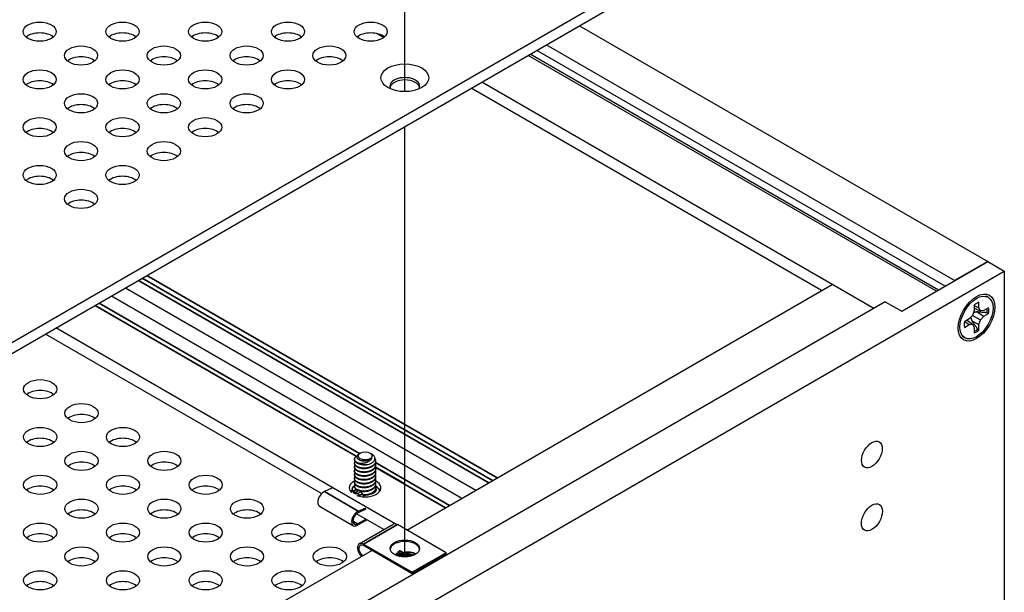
# Model space of a CAD drawing. Header units: millimetres. Extents: x 64 to 1798, y 64 to 1375.
# Tile 70 of 75: x 1621 to 1728, y 1099 to 1161. Entities that reach past the tile are written whole.
import ezdxf

# ---------------------------------------------------------------- set-up
doc = ezdxf.new("R2010")
doc.units = ezdxf.units.MM
doc.header["$LTSCALE"] = 6.666667
for name, color, linetype, lineweight in [('Tweak Trail (ANSI)', 7, 'Continuous', 25), ('Visible (ANSI)', 7, 'Continuous', 25), ('Visible Narrow (ANSI)', 7, 'Continuous', 35)]:
    doc.layers.add(name, color=color, linetype=linetype, lineweight=lineweight)

msp = doc.modelspace()

# ---------------------------------------------------------------- linework, layer by layer
at = {"layer": 'Tweak Trail (ANSI)'}
for p, q in [((1662.9771, 1153.3353), (1662.9771, 1197.9519)), ((1662.9771, 1102.8496), (1662.9771, 1149.5435))]:
    msp.add_line(p, q, dxfattribs=at)
at = {"layer": 'Visible (ANSI)'}
for p, q in [((1715.258, 1180.9059), (1416.6681, 1008.5149)), ((1417.6882, 1007.9259), (1715.258, 1179.7279)), ((1681.9248, 1160.483), (1726.2326, 1134.9019)), ((1660.6807, 1159.1932), (1659.9115, 1159.6372)), ((1722.6405, 1132.828), (1678.3327, 1158.4091)), ((1720.6793, 1131.6871), (1676.3641, 1157.2725)), ((1720.8949, 1131.8116), (1676.5796, 1157.397)), ((1721.6133, 1132.2263), (1677.2981, 1157.8118)), ((1713.8544, 1129.8206), (1671.3352, 1154.3691)), ((1708.2077, 1131.7534), (1670.1857, 1153.7054)), ((1716.8988, 1129.5044), (1726.2326, 1134.8933)), ((1726.2326, 1134.9019), (1722.6405, 1132.828)), ((1726.2326, 1134.9019), (1726.2326, 1134.8933)), ((1726.2326, 1134.8933), (1728.0287, 1133.8564)), ((1433.4935, 963.8064), (1728.0287, 1133.8564)), ((1728.0287, 1133.8564), (1728.0287, 1076.2849)), ((1722.6405, 1132.828), (1722.6405, 1132.8194)), ((1632.6676, 1132.0443), (1670.6895, 1110.0923)), ((1663.2011, 1105.7689), (1709.3497, 1132.4128)), ((1715.1028, 1130.5414), (1417.6767, 958.8224)), ((1631.1496, 1131.1679), (1669.1716, 1109.2159)), ((1715.1028, 1130.5414), (1716.8988, 1129.5044)), ((1725.2786, 1129.8854), (1725.2786, 1130.487)), ((1726.2813, 1131.0206), (1726.0698, 1131.1427)), ((1724.7441, 1129.5768), (1724.5915, 1129.0633)), ((1724.7441, 1130.1784), (1724.7441, 1129.5768)), ((1724.7441, 1130.1345), (1725.2786, 1129.8854)), ((1724.7441, 1129.8453), (1725.4312, 1129.5481)), ((1725.084, 1129.4375), (1725.7996, 1128.9674)), ((1725.4312, 1129.5481), (1725.2786, 1129.8854)), ((1725.7996, 1129.5846), (1725.4312, 1129.5481)), ((1726.3206, 1129.8854), (1725.7996, 1129.5846)), ((1724.2231, 1128.6744), (1723.702, 1128.3736)), ((1723.7401, 1128.3956), (1724.2231, 1128.0572)), ((1723.9906, 1128.5402), (1724.5915, 1128.0937)), ((1724.5915, 1129.0633), (1724.2231, 1128.6744)), ((1724.5137, 1128.4497), (1725.2786, 1128.065)), ((1724.5915, 1129.0633), (1725.4312, 1128.5785)), ((1725.2786, 1128.065), (1725.4312, 1128.5785)), ((1725.4312, 1128.5785), (1725.7996, 1128.9674)), ((1725.7996, 1128.9674), (1726.3206, 1129.2682)), ((1661.9183, 1106.4489), (1625.1266, 1127.6905)), ((1723.702, 1127.7564), (1724.2231, 1128.0572)), ((1724.2231, 1128.0572), (1724.5915, 1128.0937)), ((1724.5915, 1128.0937), (1724.7441, 1127.7564)), ((1724.7441, 1127.7564), (1724.7441, 1127.1548)), ((1725.2786, 1127.4634), (1725.2786, 1128.065)), ((1653.9467, 1109.7239), (1623.9771, 1127.0269)), ((1723.7413, 1126.6212), (1723.5298, 1126.7433)), ((1657.5301, 1113.4529), (1657.5301, 1113.401)), ((1658.1328, 1114.1242), (1658.0078, 1114.0521)), ((1659.2032, 1114.1242), (1659.386, 1114.0187)), ((1657.5301, 1113.0381), (1657.5301, 1112.9862)), ((1657.5301, 1112.6233), (1657.5301, 1112.5715)), ((1663.0303, 1110.7675), (1659.7852, 1112.6411)), ((1659.8059, 1113.2455), (1659.8059, 1113.1936)), ((1659.8059, 1112.8307), (1659.8059, 1112.7789)), ((1659.8059, 1112.4159), (1659.8059, 1112.3641)), ((1657.5301, 1112.2085), (1657.5301, 1112.1567)), ((1657.5301, 1111.7938), (1657.5301, 1111.7419)), ((1657.5301, 1111.379), (1657.5301, 1111.3271)), ((1659.8059, 1112.0011), (1659.8059, 1111.9493)), ((1659.8059, 1111.5864), (1659.8059, 1111.5345)), ((1659.8059, 1111.1716), (1659.8059, 1111.1197)), ((1655.0637, 1110.3125), (1654.248, 1109.9428)), ((1657.6773, 1110.1209), (1657.3213, 1109.9595)), ((1657.7976, 1110.1197), (1657.4666, 1109.9697)), ((1657.5301, 1110.9642), (1657.5301, 1110.9123)), ((1657.5301, 1110.5494), (1657.5301, 1110.4976)), ((1659.8059, 1110.7568), (1659.8059, 1110.705)), ((1659.8059, 1110.342), (1659.8059, 1110.2902)), ((1663.0294, 1110.7654), (1663.0303, 1110.7675)), ((1663.0303, 1110.7675), (1663.0315, 1110.7672)), ((1657.8326, 1109.9392), (1657.4886, 1109.7833)), ((1657.8547, 1109.7456), (1658.2107, 1109.907)), ((1653.7184, 1108.359), (1657.3954, 1106.2361)), ((1658.7407, 1108.0254), (1657.9098, 1107.6488)), ((1657.9249, 1107.8199), (1658.7407, 1108.1896)), ((1660.7029, 1105.8232), (1657.7365, 1107.5359)), ((1657.8554, 1106.445), (1658.7407, 1106.9561)), ((1658.8821, 1106.8745), (1657.8554, 1106.2817)), ((1658.0375, 1104.2843), (1661.7144, 1106.4072)), ((1667.4636, 1103.308), (1662.1744, 1106.3617)), ((1658.4975, 1104.2388), (1663.7866, 1101.1851)), ((1663.7866, 1101.0218), (1658.4975, 1104.0755)), ((1562.6223, 1047.6996), (1659.3828, 1103.5643)), ((1662.1225, 1103.0419), (1662.4153, 1102.9092)), ((1667.4636, 1103.308), (1663.7866, 1101.1851)), ((1667.4636, 1103.1447), (1663.7866, 1101.0218)), ((1667.4636, 1103.1447), (1667.4636, 1103.308)), ((1663.7866, 1101.1851), (1663.7866, 1101.0218))]:
    msp.add_line(p, q, dxfattribs=at)
for centre, major_axis in [((1623.3576, 1159.8434), (-1.7983, 0)), ((1632.3379, 1159.8434), (-1.7983, 0)), ((1641.3182, 1159.8434), (-1.7983, 0)), ((1650.2984, 1159.8434), (-1.7983, 0)), ((1659.2787, 1159.8434), (-1.7983, 0)), ((1627.8478, 1157.251), (-1.7983, 0)), ((1636.828, 1157.251), (-1.7983, 0)), ((1645.8083, 1157.251), (-1.7983, 0)), ((1654.7885, 1157.251), (-1.7983, 0)), ((1662.9785, 1154.837), (-2.601, 0)), ((1623.3576, 1154.6586), (-1.7983, 0)), ((1632.3379, 1154.6586), (-1.7983, 0)), ((1641.3182, 1154.6586), (-1.7983, 0)), ((1650.2984, 1154.6586), (-1.7983, 0)), ((1627.8478, 1152.0662), (-1.7983, 0)), ((1636.828, 1152.0662), (-1.7983, 0)), ((1645.8083, 1152.0662), (-1.7983, 0)), ((1623.3576, 1149.4739), (-1.7983, 0)), ((1632.3379, 1149.4739), (-1.7983, 0)), ((1641.3182, 1149.4739), (-1.7983, 0)), ((1627.8478, 1146.8815), (-1.7983, 0)), ((1636.828, 1146.8815), (-1.7983, 0)), ((1623.3576, 1144.2891), (-1.7983, 0)), ((1632.3379, 1144.2891), (-1.7983, 0)), ((1627.8478, 1141.6967), (-1.7983, 0)), ((1725.0113, 1128.8209), (-1.4, -2.4249)), ((1725.0113, 1128.8209), (1.27, 2.1997)), ((1623.4079, 1121.049), (-1.7983, 0)), ((1627.8981, 1118.4566), (-1.7983, 0)), ((1623.4079, 1115.8642), (-1.7983, 0)), ((1632.3882, 1115.8642), (-1.7983, 0)), ((1713.6603, 1113.9635), (-0.7924, -1.3725)), ((1627.8981, 1113.2718), (-1.7983, 0)), ((1636.8783, 1113.2718), (-1.7983, 0)), ((1658.668, 1113.8152), (0.7569, 0)), ((1623.4079, 1110.6795), (-1.7983, 0)), ((1632.3882, 1110.6795), (-1.7983, 0)), ((1641.3684, 1110.6795), (-1.7983, 0)), ((1627.8981, 1108.0871), (-1.7983, 0)), ((1636.8783, 1108.0871), (-1.7983, 0)), ((1645.8586, 1108.0871), (-1.7983, 0)), ((1713.6603, 1107.1445), (-0.8077, -1.399)), ((1623.4079, 1105.4947), (-1.7983, 0)), ((1632.3882, 1105.4947), (-1.7983, 0)), ((1641.3684, 1105.4947), (-1.7983, 0)), ((1650.3487, 1105.4947), (-1.7983, 0)), ((1627.8981, 1102.9023), (-1.7983, 0)), ((1636.8783, 1102.9023), (-1.7983, 0)), ((1645.8586, 1102.9023), (-1.7983, 0)), ((1654.8388, 1102.9023), (-1.7983, 0)), ((1662.9805, 1103.7734), (1.6, 0)), ((1623.4079, 1100.3099), (-1.7983, 0)), ((1632.3882, 1100.3099), (-1.7983, 0)), ((1641.3684, 1100.3099), (-1.7983, 0)), ((1650.3487, 1100.3099), (-1.7983, 0))]:
    msp.add_ellipse(centre, major_axis=major_axis, ratio=0.57735027, dxfattribs=at)
for centre, major_axis, ratio, start_param, end_param in [((1623.3576, 1158.6654), (-1.7983, 0), 0.57735027, 3.744796, 5.67998196), ((1632.3379, 1158.6654), (-1.7983, 0), 0.57735027, 3.744796, 5.67998196), ((1641.3182, 1158.6654), (-1.7983, 0), 0.57735027, 3.744796, 5.67998196), ((1650.2984, 1158.6654), (-1.7983, 0), 0.57735027, 3.744796, 5.67998196), ((1659.2787, 1158.6654), (-1.7983, 0), 0.57735027, 3.744796, 5.67998196), ((1627.8478, 1156.073), (-1.7983, 0), 0.57735027, 3.744796, 5.67998196), ((1636.828, 1156.073), (-1.7983, 0), 0.57735027, 3.744796, 5.67998196), ((1645.8083, 1156.073), (-1.7983, 0), 0.57735027, 3.744796, 5.67998196), ((1654.7885, 1156.073), (-1.7983, 0), 0.57735027, 3.744796, 5.67998196), ((1623.3576, 1153.4806), (-1.7983, 0), 0.57735027, 3.744796, 5.67998196), ((1632.3379, 1153.4806), (-1.7983, 0), 0.57735027, 3.744796, 5.67998196), ((1641.3182, 1153.4806), (-1.7983, 0), 0.57735027, 3.744796, 5.67998196), ((1650.2984, 1153.4806), (-1.7983, 0), 0.57735027, 3.744796, 5.67998196), ((1662.9785, 1153.9208), (1.6256, 0), 0.57735027, 5.96691699, 9.74104627), ((1662.9785, 1153.659), (1.6256, 0), 0.57735027, 0.13995372, 3.00163893), ((1627.8478, 1150.8883), (-1.7983, 0), 0.57735027, 3.744796, 5.67998196), ((1636.828, 1150.8883), (-1.7983, 0), 0.57735027, 3.744796, 5.67998196), ((1645.8083, 1150.8883), (-1.7983, 0), 0.57735027, 3.744796, 5.67998196), ((1623.3576, 1148.2959), (-1.7983, 0), 0.57735027, 3.744796, 5.67998196), ((1632.3379, 1148.2959), (-1.7983, 0), 0.57735027, 3.744796, 5.67998196), ((1641.3182, 1148.2959), (-1.7983, 0), 0.57735027, 3.744796, 5.67998196), ((1627.8478, 1145.7035), (-1.7983, 0), 0.57735027, 3.744796, 5.67998196), ((1636.828, 1145.7035), (-1.7983, 0), 0.57735027, 3.744796, 5.67998196), ((1623.3576, 1143.1111), (-1.7983, 0), 0.57735027, 3.744796, 5.67998196), ((1632.3379, 1143.1111), (-1.7983, 0), 0.57735027, 3.744796, 5.67998196), ((1627.8478, 1140.5187), (-1.7983, 0), 0.57735027, 3.744796, 5.67998196), ((1725.0113, 1128.8209), (-0.9449, -1.6366), 0.57735027, 3.7256329, 4.12834874), ((1724.8817, 1128.8958), (-0.9203, -1.594), 0.57735027, 2.15828086, 2.46214233), ((1725.0113, 1128.8209), (0.9449, 1.6366), 0.57735027, 5.29642922, 5.69914506), ((1725.0113, 1128.8209), (-0.9449, -1.6366), 0.57735027, 5.29642922, 5.69914506), ((1724.8817, 1128.8958), (-0.9203, -1.594), 0.57735027, 0.67945032, 0.98331179), ((1725.0113, 1128.8209), (0.9449, 1.6366), 0.57735027, 3.7256329, 4.12834874), ((1623.4079, 1119.871), (-1.7983, 0), 0.57735027, 3.744796, 5.67998196), ((1627.8981, 1117.2786), (-1.7983, 0), 0.57735027, 3.744796, 5.67998196), ((1623.4079, 1114.6862), (-1.7983, 0), 0.57735027, 3.744796, 5.67998196), ((1632.3882, 1114.6862), (-1.7983, 0), 0.57735027, 3.744796, 5.67998196), ((1658.668, 1113.7847), (0.7942, 0), 0.57735027, 5.03333029, 5.82931458), ((1627.8981, 1112.0939), (-1.7983, 0), 0.57735027, 3.744796, 5.67998196), ((1636.8783, 1112.0939), (-1.7983, 0), 0.57735027, 3.744796, 5.67998196), ((1658.668, 1113.5041), (-1.1379, 0), 0.57735027, 0.78539816, 1.57991546), ((1623.4079, 1109.5015), (-1.7983, 0), 0.57735027, 3.744796, 5.67998196), ((1632.3882, 1109.5015), (-1.7983, 0), 0.57735027, 3.744796, 5.67998196), ((1641.3684, 1109.5015), (-1.7983, 0), 0.57735027, 3.744796, 5.67998196), ((1658.6615, 1110.3606), (-1.72, 0), 0.57735027, 5.39450203, 6.82265001), ((1658.6615, 1110.3606), (1.72, 0), 0.57735027, 4.17292428, 7.12626382), ((1654.1784, 1109.1558), (-0.46, -0.7967), 0.57735027, 3.81992977, 6.28318531), ((1657.6606, 1109.8576), (-0.2733, 0.0241), 0.5123509, 5.54588176, 8.68747441), ((1657.646, 1109.6924), (-0.2218, 0.0196), 0.5123509, 5.54588176, 5.70226736), ((1658.6615, 1109.0333), (-1.72, 0), 0.57735027, 5.42495412, 5.46312573), ((1658.4975, 1109.7414), (0.404, -0.0357), 0.5123509, 1.91518768, 2.40428911), ((1627.8981, 1106.9091), (-1.7983, 0), 0.57735027, 3.744796, 5.67998196), ((1636.8783, 1106.9091), (-1.7983, 0), 0.57735027, 3.744796, 5.67998196), ((1645.8586, 1106.9091), (-1.7983, 0), 0.57735027, 3.744796, 5.67998196), ((1657.8554, 1107.0329), (-0.46, -0.7967), 0.57735027, 3.81992977, 7.06858347), ((1657.8554, 1107.0329), (-0.36, -0.6235), 0.57735027, 3.81992977, 7.06858347), ((1662.1744, 1105.6105), (-0.46, 0.7967), 0.57735027, 5.49778714, 6.28318531), ((1623.4079, 1104.3167), (-1.7983, 0), 0.57735027, 3.744796, 5.67998196), ((1632.3882, 1104.3167), (-1.7983, 0), 0.57735027, 3.744796, 5.67998196), ((1641.3684, 1104.3167), (-1.7983, 0), 0.57735027, 3.744796, 5.67998196), ((1650.3487, 1104.3167), (-1.7983, 0), 0.57735027, 3.744796, 5.67998196), ((1658.4975, 1103.4876), (-0.46, 0.7967), 0.57735027, 5.49778714, 8.27522143), ((1658.4975, 1103.4876), (-0.36, 0.6235), 0.57735027, 5.49778714, 8.40373077), ((1662.9805, 1103.6101), (1.6, 0), 0.57735027, 0.08850384, 3.05308881), ((1627.8981, 1101.7243), (-1.7983, 0), 0.57735027, 3.744796, 5.67998196), ((1636.8783, 1101.7243), (-1.7983, 0), 0.57735027, 3.744796, 5.67998196), ((1645.8586, 1101.7243), (-1.7983, 0), 0.57735027, 3.744796, 5.67998196), ((1654.8388, 1101.7243), (-1.7983, 0), 0.57735027, 3.744796, 5.67998196), ((1661.965, 1102.951), (0.2218, 0.0196), 0.5123509, 0.73730355, 1.57334237), ((1663.0835, 1102.4441), (0.8194, 0.0724), 0.5123509, 1.27459984, 1.70844201), ((1623.4079, 1099.132), (-1.7983, 0), 0.57735027, 3.744796, 5.67998196), ((1632.3882, 1099.132), (-1.7983, 0), 0.57735027, 3.744796, 5.67998196), ((1641.3684, 1099.132), (-1.7983, 0), 0.57735027, 3.744796, 5.67998196), ((1650.3487, 1099.132), (-1.7983, 0), 0.57735027, 3.744796, 5.67998196)]:
    msp.add_ellipse(centre, major_axis=major_axis, ratio=ratio, start_param=start_param, end_param=end_param, dxfattribs=at)
for points, weights in [([(1725.084, 1129.4375), (1724.8471, 1129.3956), (1724.6779, 1129.3543)], [1.94130552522, 2.1302022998, 2.27613472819]), ([(1726.1578, 1129.337), (1725.491, 1129.4), (1725.084, 1129.4375)], [1.4271402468, 1.82770425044, 2.20386083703]), ([(1726.1578, 1129.337), (1726.2382, 1129.3031), (1726.3206, 1129.2682)], [1.00831318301, 1.00790517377, 1.00733490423]), ([(1724.3827, 1128.8429), (1724.4315, 1128.6758), (1724.5137, 1128.4497)], [2.27613472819, 2.1302022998, 1.94130552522]), ([(1724.5137, 1128.4497), (1724.7496, 1128.1159), (1725.1376, 1127.57)], [2.20386083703, 1.82770425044, 1.4271402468]), ([(1725.1376, 1127.57), (1725.2072, 1127.5174), (1725.2786, 1127.4634)], [1.00831318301, 1.00790517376, 1.00733490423]), ([(1658.1064, 1113.3354), (1657.9825, 1113.3917), (1657.9223, 1113.4728)], [0.933012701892, 0.933012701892, 0.978394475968]), ([(1659.8059, 1113.1936), (1659.8059, 1112.8938), (1659.4726, 1112.6766)], [0.949184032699, 0.900099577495, 1]), ([(1659.7696, 1113.0116), (1659.9327, 1112.6135), (1659.4726, 1112.3137)], [0.997779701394, 0.867144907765, 1]), ([(1659.8059, 1112.7789), (1659.8059, 1112.4791), (1659.4726, 1112.2618)], [0.949184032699, 0.900099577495, 1]), ([(1659.7696, 1112.5968), (1659.9327, 1112.1988), (1659.4726, 1111.8989)], [0.997779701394, 0.867144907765, 1]), ([(1659.8059, 1112.3641), (1659.8059, 1112.0643), (1659.4726, 1111.8471)], [0.949184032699, 0.900099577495, 1]), ([(1659.7696, 1112.182), (1659.9327, 1111.784), (1659.4726, 1111.4841)], [0.997779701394, 0.867144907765, 1]), ([(1659.8059, 1111.9493), (1659.8059, 1111.6495), (1659.4726, 1111.4323)], [0.949184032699, 0.900099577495, 1]), ([(1659.7696, 1111.7673), (1659.9327, 1111.3692), (1659.4726, 1111.0693)], [0.997779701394, 0.867144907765, 1]), ([(1659.8059, 1111.5345), (1659.8059, 1111.2347), (1659.4726, 1111.0175)], [0.949184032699, 0.900099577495, 1]), ([(1659.7696, 1111.3525), (1659.9327, 1110.9544), (1659.4726, 1110.6546)], [0.997779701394, 0.867144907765, 1]), ([(1659.8059, 1111.1197), (1659.8059, 1110.8199), (1659.4726, 1110.6027)], [0.949184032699, 0.900099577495, 1]), ([(1659.7696, 1110.9377), (1659.9327, 1110.5396), (1659.4726, 1110.2398)], [0.997779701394, 0.867144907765, 1]), ([(1659.8059, 1110.705), (1659.8059, 1110.4052), (1659.4726, 1110.1879)], [0.949184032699, 0.900099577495, 1]), ([(1659.7696, 1110.5229), (1659.9327, 1110.1249), (1659.4726, 1109.825)], [0.997779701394, 0.867144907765, 1]), ([(1659.8059, 1110.2902), (1659.8059, 1109.9904), (1659.4726, 1109.7732)], [0.949184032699, 0.900099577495, 1]), ([(1657.5309, 1109.7419), (1657.5333, 1109.7751), (1657.5429, 1109.8078)], [0.94485093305, 0.938893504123, 0.935934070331]), ([(1657.7708, 1109.7214), (1657.6829, 1109.7779), (1657.6256, 1109.8454)], [0.936541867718, 0.943832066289, 0.966181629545]), ([(1657.8329, 1109.7369), (1657.7299, 1109.792), (1657.6596, 1109.8608)], [0.933360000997, 0.935766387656, 0.954846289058]), ([(1658.3547, 1109.9457), (1658.3136, 1109.9522), (1658.2747, 1109.9613)], [0.967509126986, 0.957131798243, 0.94987621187]), ([(1659.4726, 1109.825), (1659.016, 1109.5274), (1658.3899, 1109.5843)], [1, 0.868013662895, 0.996082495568]), ([(1659.4726, 1109.7732), (1659.0926, 1109.5255), (1658.5578, 1109.525)], [1, 0.887669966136, 0.963704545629])]:
    msp.add_rational_spline(points, weights, degree=2, dxfattribs=at)
for points, weights, knots in [([(1657.8634, 1113.0396), (1657.6478, 1113.1455), (1657.5689, 1113.2995), (1657.4169, 1113.5961), (1657.7911, 1113.8249)], [0.933012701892, 0.933012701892, 1, 0.878530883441, 0.977323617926], [0.046875, 0.046875, 0.046875, 0.0520833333, 0.0520833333, 0.0615276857, 0.0615276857, 0.0615276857]), ([(1658.6784, 1112.8472), (1658.5233, 1112.8372), (1658.3735, 1112.8522), (1657.7389, 1112.9158), (1657.5689, 1113.2477), (1657.5301, 1113.3233), (1657.5301, 1113.401)], [0.948065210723, 0.96476686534, 1, 0.866025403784, 1, 0.965925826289, 0.949184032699], [0.1014272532, 0.1014272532, 0.1014272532, 0.1041666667, 0.1041666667, 0.1145833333, 0.1145833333, 0.1172326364, 0.1172326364, 0.1172326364]), ([(1659.3818, 1113.5837), (1659.3236, 1113.5034), (1659.2296, 1113.4391), (1658.9054, 1113.2173), (1658.4624, 1113.2513), (1658.2569, 1113.267), (1658.1064, 1113.3354)], [0.941670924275, 0.957095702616, 1, 0.866025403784, 1, 0.933012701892, 0.933012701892], [0.0279141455, 0.0279141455, 0.0279141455, 0.03125, 0.03125, 0.0416666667, 0.0416666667, 0.046875, 0.046875, 0.046875]), ([(1659.7243, 1113.5138), (1659.7496, 1113.4736), (1659.7672, 1113.4322), (1659.9372, 1113.0312), (1659.4726, 1112.7285)], [0.972221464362, 0.984261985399, 1, 0.866025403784, 1], [0.082109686, 0.082109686, 0.082109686, 0.0833333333, 0.0833333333, 0.09375, 0.09375, 0.09375]), ([(1659.4726, 1112.7285), (1659.0081, 1112.4257), (1658.3735, 1112.4893), (1657.7389, 1112.5529), (1657.5689, 1112.8847), (1657.4819, 1113.0545), (1657.5852, 1113.2187)], [1, 0.866025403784, 1, 0.866025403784, 1, 0.926660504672, 0.933615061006], [0.09375, 0.09375, 0.09375, 0.1041666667, 0.1041666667, 0.1145833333, 0.1145833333, 0.1202855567, 0.1202855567, 0.1202855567]), ([(1659.4726, 1112.6766), (1659.0081, 1112.3738), (1658.3735, 1112.4375), (1657.7389, 1112.5011), (1657.5689, 1112.8329), (1657.5301, 1112.9085), (1657.5301, 1112.9862)], [1, 0.866025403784, 1, 0.866025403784, 1, 0.965925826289, 0.949184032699], [0.15625, 0.15625, 0.15625, 0.1666666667, 0.1666666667, 0.1770833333, 0.1770833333, 0.1797326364, 0.1797326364, 0.1797326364]), ([(1659.4726, 1112.3137), (1659.0081, 1112.0109), (1658.3735, 1112.0745), (1657.7389, 1112.1381), (1657.5689, 1112.4699), (1657.4819, 1112.6397), (1657.5852, 1112.804)], [1, 0.866025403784, 1, 0.866025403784, 1, 0.926660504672, 0.933615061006], [0.15625, 0.15625, 0.15625, 0.1666666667, 0.1666666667, 0.1770833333, 0.1770833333, 0.1827855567, 0.1827855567, 0.1827855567]), ([(1659.4726, 1112.2618), (1659.0081, 1111.9591), (1658.3735, 1112.0227), (1657.7389, 1112.0863), (1657.5689, 1112.4181), (1657.5301, 1112.4938), (1657.5301, 1112.5715)], [1, 0.866025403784, 1, 0.866025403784, 1, 0.965925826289, 0.949184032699], [0.21875, 0.21875, 0.21875, 0.2291666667, 0.2291666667, 0.2395833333, 0.2395833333, 0.2422326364, 0.2422326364, 0.2422326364]), ([(1659.4726, 1111.8989), (1659.0081, 1111.5961), (1658.3735, 1111.6597), (1657.7389, 1111.7233), (1657.5689, 1112.0552), (1657.4819, 1112.2249), (1657.5852, 1112.3892)], [1, 0.866025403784, 1, 0.866025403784, 1, 0.926660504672, 0.933615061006], [0.21875, 0.21875, 0.21875, 0.2291666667, 0.2291666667, 0.2395833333, 0.2395833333, 0.2452855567, 0.2452855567, 0.2452855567]), ([(1658.8733, 1112.871), (1658.6679, 1112.8208), (1658.4624, 1112.8365), (1658.3636, 1112.8441), (1658.2747, 1112.8648)], [0.933012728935, 0.933055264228, 1, 0.966622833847, 0.94987621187], [0.0989616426, 0.0989616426, 0.0989616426, 0.10416666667, 0.10416666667, 0.10676177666, 0.10676177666, 0.10676177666]), ([(1658.8551, 1112.4519), (1658.6582, 1112.4067), (1658.4624, 1112.4217), (1658.3636, 1112.4293), (1658.2747, 1112.45)], [0.933147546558, 0.936018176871, 1, 0.966622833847, 0.94987621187], [0.16169201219, 0.16169201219, 0.16169201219, 0.16666666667, 0.16666666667, 0.16926177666, 0.16926177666, 0.16926177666]), ([(1659.4726, 1111.8471), (1659.0081, 1111.5443), (1658.3735, 1111.6079), (1657.7389, 1111.6715), (1657.5689, 1112.0033), (1657.5301, 1112.079), (1657.5301, 1112.1567)], [1, 0.866025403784, 1, 0.866025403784, 1, 0.965925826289, 0.949184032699], [0.28125, 0.28125, 0.28125, 0.2916666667, 0.2916666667, 0.3020833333, 0.3020833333, 0.3047326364, 0.3047326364, 0.3047326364]), ([(1659.4726, 1111.4841), (1659.0081, 1111.1814), (1658.3735, 1111.245), (1657.7389, 1111.3086), (1657.5689, 1111.6404), (1657.4819, 1111.8101), (1657.5852, 1111.9744)], [1, 0.866025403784, 1, 0.866025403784, 1, 0.926660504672, 0.933615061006], [0.28125, 0.28125, 0.28125, 0.2916666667, 0.2916666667, 0.3020833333, 0.3020833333, 0.3077855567, 0.3077855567, 0.3077855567]), ([(1659.4726, 1111.4323), (1659.0081, 1111.1295), (1658.3735, 1111.1931), (1657.7389, 1111.2567), (1657.5689, 1111.5885), (1657.5301, 1111.6642), (1657.5301, 1111.7419)], [1, 0.866025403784, 1, 0.866025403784, 1, 0.965925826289, 0.949184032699], [0.34375, 0.34375, 0.34375, 0.3541666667, 0.3541666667, 0.3645833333, 0.3645833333, 0.3672326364, 0.3672326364, 0.3672326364]), ([(1659.4726, 1111.0693), (1659.0081, 1110.7666), (1658.3735, 1110.8302), (1657.7389, 1110.8938), (1657.5689, 1111.2256), (1657.4819, 1111.3954), (1657.5852, 1111.5596)], [1, 0.866025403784, 1, 0.866025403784, 1, 0.926660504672, 0.933615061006], [0.34375, 0.34375, 0.34375, 0.3541666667, 0.3541666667, 0.3645833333, 0.3645833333, 0.3702855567, 0.3702855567, 0.3702855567]), ([(1659.4726, 1111.0175), (1659.0081, 1110.7147), (1658.3735, 1110.7783), (1657.7389, 1110.8419), (1657.5689, 1111.1738), (1657.5301, 1111.2494), (1657.5301, 1111.3271)], [1, 0.866025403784, 1, 0.866025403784, 1, 0.965925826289, 0.949184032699], [0.40625, 0.40625, 0.40625, 0.4166666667, 0.4166666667, 0.4270833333, 0.4270833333, 0.4297326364, 0.4297326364, 0.4297326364]), ([(1658.8551, 1112.0371), (1658.6582, 1111.9919), (1658.4624, 1112.0069), (1658.3636, 1112.0145), (1658.2747, 1112.0352)], [0.933147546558, 0.936018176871, 1, 0.966622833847, 0.94987621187], [0.22419201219, 0.22419201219, 0.22419201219, 0.22916666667, 0.22916666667, 0.23176177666, 0.23176177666, 0.23176177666]), ([(1658.8551, 1111.6223), (1658.6582, 1111.5772), (1658.4624, 1111.5922), (1658.3636, 1111.5997), (1658.2747, 1111.6204)], [0.933147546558, 0.936018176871, 1, 0.966622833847, 0.94987621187], [0.28669201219, 0.28669201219, 0.28669201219, 0.29166666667, 0.29166666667, 0.29426177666, 0.29426177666, 0.29426177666]), ([(1658.8551, 1111.2076), (1658.6582, 1111.1624), (1658.4624, 1111.1774), (1658.3636, 1111.185), (1658.2747, 1111.2056)], [0.933147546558, 0.936018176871, 1, 0.966622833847, 0.94987621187], [0.34919201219, 0.34919201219, 0.34919201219, 0.35416666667, 0.35416666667, 0.35676177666, 0.35676177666, 0.35676177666]), ([(1659.4726, 1110.6546), (1659.0081, 1110.3518), (1658.3735, 1110.4154), (1657.7389, 1110.479), (1657.5689, 1110.8108), (1657.4819, 1110.9806), (1657.5852, 1111.1448)], [1, 0.866025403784, 1, 0.866025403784, 1, 0.926660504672, 0.933615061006], [0.40625, 0.40625, 0.40625, 0.4166666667, 0.4166666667, 0.4270833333, 0.4270833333, 0.4327855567, 0.4327855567, 0.4327855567]), ([(1659.4726, 1110.6027), (1659.0081, 1110.2999), (1658.3735, 1110.3636), (1657.7389, 1110.4272), (1657.5689, 1110.759), (1657.5301, 1110.8346), (1657.5301, 1110.9123)], [1, 0.866025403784, 1, 0.866025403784, 1, 0.965925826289, 0.949184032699], [0.46875, 0.46875, 0.46875, 0.4791666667, 0.4791666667, 0.4895833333, 0.4895833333, 0.4922326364, 0.4922326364, 0.4922326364]), ([(1659.4726, 1110.2398), (1659.0081, 1109.937), (1658.3735, 1110.0006), (1657.7389, 1110.0642), (1657.5689, 1110.396), (1657.4819, 1110.5658), (1657.5852, 1110.7301)], [1, 0.866025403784, 1, 0.866025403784, 1, 0.926660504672, 0.933615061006], [0.46875, 0.46875, 0.46875, 0.4791666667, 0.4791666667, 0.4895833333, 0.4895833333, 0.4952855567, 0.4952855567, 0.4952855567]), ([(1659.4726, 1110.1879), (1659.0081, 1109.8852), (1658.3735, 1109.9488), (1657.7389, 1110.0124), (1657.5689, 1110.3442), (1657.5301, 1110.4199), (1657.5301, 1110.4976)], [1, 0.866025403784, 1, 0.866025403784, 1, 0.965925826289, 0.949184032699], [0.53125, 0.53125, 0.53125, 0.5416666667, 0.5416666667, 0.5520833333, 0.5520833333, 0.5547326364, 0.5547326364, 0.5547326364]), ([(1658.8551, 1110.7928), (1658.6582, 1110.7476), (1658.4624, 1110.7626), (1658.3636, 1110.7702), (1658.2747, 1110.7909)], [0.933147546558, 0.936018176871, 1, 0.966622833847, 0.94987621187], [0.41169201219, 0.41169201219, 0.41169201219, 0.41666666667, 0.41666666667, 0.41926177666, 0.41926177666, 0.41926177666]), ([(1658.8551, 1110.378), (1658.6582, 1110.3328), (1658.4624, 1110.3478), (1658.3636, 1110.3554), (1658.2747, 1110.3761)], [0.933147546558, 0.936018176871, 1, 0.966622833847, 0.94987621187], [0.47419201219, 0.47419201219, 0.47419201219, 0.47916666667, 0.47916666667, 0.48176177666, 0.48176177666, 0.48176177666]), ([(1658.8551, 1109.9632), (1658.6582, 1109.918), (1658.4624, 1109.933), (1658.4396, 1109.9348), (1658.4172, 1109.9373)], [0.933147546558, 0.936018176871, 1, 0.992098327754, 0.985128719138], [0.53669201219, 0.53669201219, 0.53669201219, 0.54166666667, 0.54166666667, 0.54228103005, 0.54228103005, 0.54228103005])]:
    msp.add_rational_spline(points, weights, degree=2, knots=knots, dxfattribs=at)
for points, knots in [([(1658.0078, 1114.0521), (1657.9592, 1114.024), (1657.9117, 1113.9902), (1657.8361, 1113.9109), (1657.8109, 1113.8734), (1657.7706, 1113.7759), (1657.7676, 1113.7151), (1657.8011, 1113.6065), (1657.8341, 1113.5455), (1657.9628, 1113.4386), (1658.0357, 1113.3986), (1658.2117, 1113.3348), (1658.3148, 1113.3126), (1658.5302, 1113.2926), (1658.6184, 1113.2967), (1658.7661, 1113.3121), (1658.8444, 1113.3275), (1658.9186, 1113.3496)], [-0.235586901, -0.235586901, -0.235586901, -0.235586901, -0.203660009, -0.203660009, -0.177946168, -0.177946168, -0.13906218, -0.13906218, -0.107080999, -0.107080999, -0.08213524, -0.08213524, -0.055703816, -0.055703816, -0.030124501, -0.030124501, 0, 0, 0, 0]), ([(1659.2711, 1113.3885), (1659.2473, 1113.3616), (1659.2005, 1113.3115), (1659.0695, 1113.2144), (1659.0092, 1113.1777), (1658.8428, 1113.095), (1658.7314, 1113.0563), (1658.461, 1112.9972), (1658.3249, 1112.9936), (1658.092, 1112.998), (1657.9713, 1113.0129), (1657.8634, 1113.0396)], [-0.169469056, -0.169469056, -0.169469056, -0.169469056, -0.142100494, -0.142100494, -0.122546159, -0.122546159, -0.091769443, -0.091769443, -0.050399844, -0.050399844, 0, 0, 0, 0]), ([(1659.4438, 1113.0896), (1659.5294, 1113.148), (1659.5817, 1113.2029), (1659.6592, 1113.302), (1659.6892, 1113.3584), (1659.7313, 1113.4976), (1659.7312, 1113.5808), (1659.6939, 1113.7016), (1659.6753, 1113.7416), (1659.6009, 1113.8573), (1659.527, 1113.9285), (1659.418, 1113.9997), (1659.4022, 1114.0093), (1659.386, 1114.0187)], [-0.327507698, -0.327507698, -0.327507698, -0.327507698, -0.298679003, -0.298679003, -0.265137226, -0.265137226, -0.218249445, -0.218249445, -0.194983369, -0.194983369, -0.148477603, -0.148477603, -0.140894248, -0.140894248, -0.140894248, -0.140894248]), ([(1658.6784, 1112.8472), (1658.8242, 1112.8574), (1658.9656, 1112.8839), (1659.0966, 1112.9255), (1659.1622, 1112.9462), (1659.224, 1112.9704), (1659.2821, 1112.9978), (1659.3402, 1113.0253), (1659.395, 1113.0564), (1659.4437, 1113.0896)], [0, 0, 0, 0, 0.00054045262, 0.00054045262, 0.00054045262, 0.00081067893, 0.00081067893, 0.00081067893, 0.00108090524, 0.00108090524, 0.00108090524, 0.00108090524]), ([(1657.3213, 1109.9595), (1657.3148, 1109.9566), (1657.3082, 1109.9535), (1657.295, 1109.9469), (1657.2883, 1109.9434), (1657.2749, 1109.9361), (1657.2681, 1109.9322), (1657.2544, 1109.924), (1657.2475, 1109.9197), (1657.2336, 1109.9106), (1657.2266, 1109.9058), (1657.2196, 1109.9008)], [3.141592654, 3.141592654, 3.141592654, 3.141592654, 3.182063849, 3.182063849, 3.222535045, 3.222535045, 3.263006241, 3.263006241, 3.303477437, 3.303477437, 3.343948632, 3.343948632, 3.343948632, 3.343948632]), ([(1657.296, 1110.0709), (1657.297, 1110.0707), (1657.298, 1110.0704), (1657.3401, 1110.0608), (1657.3816, 1110.0557), (1657.4538, 1110.0541), (1657.4847, 1110.0559), (1657.515, 1110.0602)], [-0.058054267, -0.058054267, -0.058054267, -0.058054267, -0.0576633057, -0.0576633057, -0.0414672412, -0.0414672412, -0.0291561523, -0.0291561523, -0.0291561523, -0.0291561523]), ([(1658.4766, 1109.505), (1658.4842, 1109.4788), (1658.4925, 1109.4544), (1658.5104, 1109.4093), (1658.52, 1109.3888), (1658.53, 1109.3705)], [-0.0285802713, -0.0285802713, -0.0285802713, -0.0285802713, -0.0162117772, -0.0162117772, -0.0038570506, -0.0038570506, -0.0038570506, -0.0038570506])]:
    msp.add_open_spline(points, degree=3, knots=knots, dxfattribs=at)
msp.add_open_spline([(1659.3818, 1113.5837), (1659.3612, 1113.5136), (1659.3235, 1113.4476), (1659.2711, 1113.3885)], degree=3, dxfattribs=at)
at = {"layer": 'Visible Narrow (ANSI)'}
for p, q in [((1672.0873, 1110.8993), (1634.0653, 1132.8513)), ((1672.4848, 1111.1288), (1634.4629, 1133.0808)), ((1672.9928, 1111.4221), (1634.9709, 1133.3741)), ((1658.0605, 1114.0825), (1629.8086, 1130.3937)), ((1657.7159, 1113.7732), (1629.3685, 1130.1396)), ((1667.3905, 1108.1876), (1659.7743, 1112.5848)), ((1667.8306, 1108.4417), (1659.7925, 1113.0825)), ((1657.8434, 1109.955), (1657.8259, 1110.1037)), ((1657.9249, 1107.8199), (1654.248, 1109.9428)), ((1657.0785, 1109.9723), (1657.296, 1110.0709)), ((1657.4886, 1109.7833), (1657.4666, 1109.9697)), ((1658.0134, 1109.5175), (1658.3694, 1109.6788)), ((1657.8554, 1106.445), (1657.3463, 1106.7389)), ((1662.1744, 1106.3617), (1658.4975, 1104.2388)), ((1662.1225, 1103.0419), (1662.1421, 1102.9866)), ((1662.2056, 1103.1548), (1662.5616, 1102.9934)), ((1662.2397, 1103.2075), (1662.5958, 1103.0461)), ((1662.657, 1103.1708), (1662.301, 1103.3322)), ((1662.7772, 1103.3468), (1662.4212, 1103.5082))]:
    msp.add_line(p, q, dxfattribs=at)
for centre, major_axis, ratio, start_param, end_param in [((1658.7549, 1110.0908), (-1.4743, 0.1302), 0.5123509, 5.73209101, 6.47991675), ((1657.3537, 1110.4229), (-0.4397, -0.1925), 0.82687586, 1.57555816, 2.00948195), ((1657.5244, 1110.1667), (0.1643, -0.0145), 0.5123509, 5.83538543, 6.55660278), ((1658.7676, 1110.2347), (-1.1108, 0.0981), 0.5123509, 0.20744937, 0.27341747), ((1657.8755, 1109.6837), (-0.1982, 0.4372), 0.63573832, 5.9867834, 6.28318531), ((1658.0154, 1109.9281), (-0.4397, -0.1925), 0.82687586, 5.10985402, 5.15107461), ((1658.7676, 1110.2347), (1.1108, -0.0981), 0.5123509, 5.33331434, 6.69698794), ((1658.7549, 1110.0908), (1.4743, -0.1302), 0.5123509, 6.27009928, 7.12612138), ((1657.0505, 1110.3538), (0.1982, -0.4372), 0.63573832, 5.92146847, 6.22969814), ((1657.6492, 1109.7278), (-0.5131, 0.0453), 0.5123509, 5.74823774, 5.93223319), ((1657.5194, 1109.5223), (-0.1982, 0.4372), 0.63573832, 5.81916474, 6.28318531), ((1657.4065, 1110.5151), (0.1982, -0.4372), 0.63573832, 5.98714078, 6.0880395), ((1657.7318, 1109.3997), (0.1982, -0.4372), 0.63573832, 1.55207347, 2.15397331), ((1657.6492, 1109.7278), (0.5131, -0.0453), 0.5123509, 5.22218219, 5.54588176), ((1658.295, 1109.6352), (0.1982, -0.4372), 0.63573832, 4.69366612, 4.89841235), ((1658.0878, 1109.5611), (0.1982, -0.4372), 0.63573832, 1.55207347, 2.15397331), ((1658.486, 1109.6115), (0.1643, -0.0145), 0.5123509, 2.12822509, 2.40428911), ((1658.651, 1109.7966), (0.1982, -0.4372), 0.63573832, 4.69366612, 4.79735539), ((1658.651, 1109.7966), (0.1982, -0.4372), 0.63573832, 5.00882952, 5.12758992), ((1658.4656, 1109.7809), (0.0857, 0.4723), 0.15140389, 4.1162606, 4.18568332), ((1661.9596, 1103.0127), (0.3465, 0.0306), 0.5123509, 0.73730355, 1.40367134), ((1661.9568, 1103.0441), (0.3985, 0.0352), 0.5123509, 0.73730355, 1.25188383), ((1662.0508, 1103.2437), (-0.1156, -0.255), 0.63573832, 0.98761935, 1.50982576), ((1661.9493, 1103.1292), (-0.4954, -0.0438), 0.5123509, 3.8788962, 4.19516416), ((1662.309, 1103.0954), (-0.0772, -0.1704), 0.63573832, 4.30863136, 4.65141841), ((1662.1657, 1103.3273), (-0.0826, -0.1822), 0.63573832, 1.1670387, 1.87710243), ((1662.4363, 1103.3371), (0.0826, 0.1822), 0.63573832, 0.72581996, 1.87710243), ((1661.9404, 1103.2306), (-0.6774, -0.0598), 0.5123509, 3.8788962, 3.97769597), ((1662.4068, 1103.0823), (-0.1156, -0.255), 0.63573832, 1.06116215, 1.50982576), ((1662.665, 1102.934), (-0.0772, -0.1704), 0.63573832, 4.30863136, 4.65141841), ((1662.7965, 1103.129), (0.3308, 0.0292), 0.5123509, 3.8788962, 4.88961722), ((1662.5217, 1103.1659), (-0.0826, -0.1822), 0.63573832, 1.1670387, 1.87710243), ((1662.7937, 1103.1604), (0.2788, 0.0246), 0.5123509, 3.8788962, 4.88961722), ((1662.7923, 1103.1757), (0.0826, 0.1822), 0.63573832, 0.72581996, 1.87710243), ((1662.7862, 1103.2454), (-0.1819, -0.0161), 0.5123509, 0.73730355, 1.74802457), ((1663.0588, 1102.7236), (-1.275, -0.1126), 0.5123509, 3.64951657, 4.88961722), ((1662.7923, 1103.1757), (0.0357, -0.1968), 0.15140389, 1.44541766, 2.59670014), ((1663.0678, 1102.6222), (-1.0931, -0.0965), 0.5123509, 3.76606671, 4.88961722), ((1662.8604, 1103.1372), (0.0357, -0.1968), 0.15140389, 4.58701032, 5.29707404), ((1663.0753, 1102.5372), (0.9962, 0.088), 0.5123509, 0.78996784, 1.74802457), ((1662.8505, 1102.9183), (-0.0334, 0.1841), 0.15140389, 4.95428699, 5.29707404), ((1663.078, 1102.5058), (0.9442, 0.0834), 0.5123509, 0.88381598, 1.74802457), ((1662.898, 1103.0406), (-0.05, 0.2755), 0.15140389, 1.81269434, 2.30335375)]:
    msp.add_ellipse(centre, major_axis=major_axis, ratio=ratio, start_param=start_param, end_param=end_param, dxfattribs=at)

doc.saveas('drawing.dxf')
